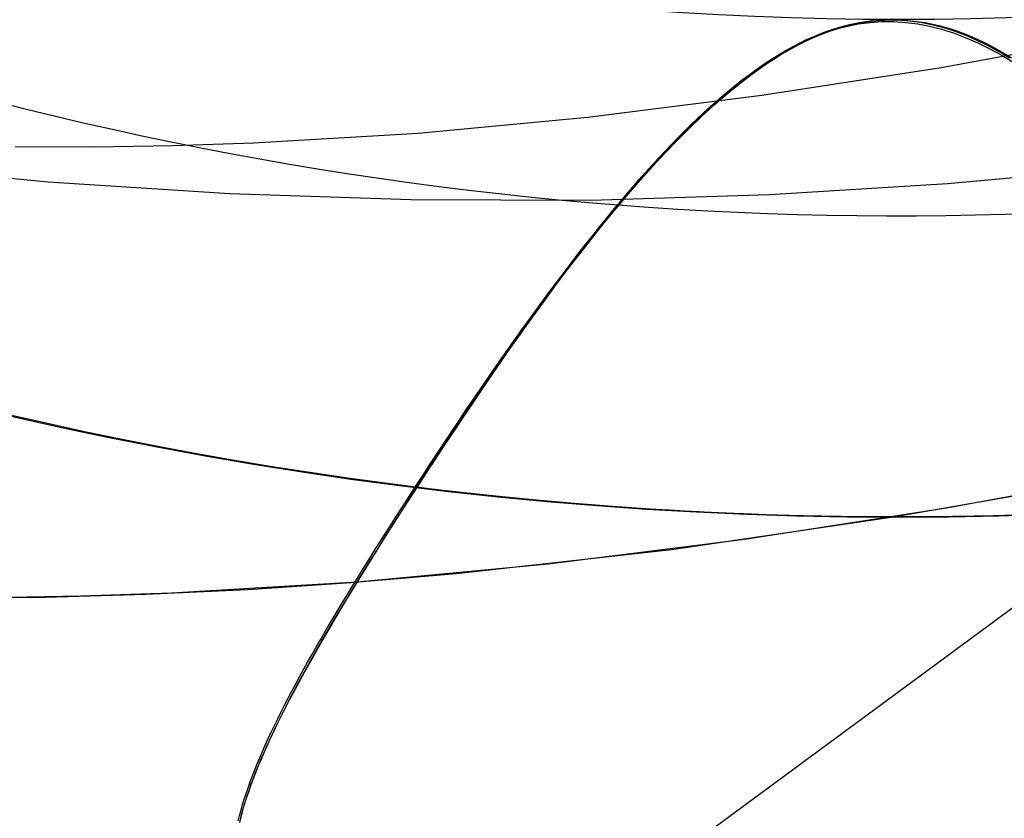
# Model space of a CAD drawing. Extents: x 5157 to 5867, y -156 to 1031.
# Tile 34 of 87: x 5539.369 to 5540.376, y 575.761 to 576.578. Entities that reach past the tile are written whole.
import ezdxf

# ---------------------------------------------------------------- set-up
doc = ezdxf.new("R2010")
doc.units = 0
doc.layers.add('1', color=7, linetype='CONTINUOUS')

msp = doc.modelspace()

# ---------------------------------------------------------------- linework, layer by layer
at = {"layer": '1', "color": 39}
msp.add_line((5516.753277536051, 558.579832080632, 26.2827887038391), (5547.411503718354, 581.1497823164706, 26.28278870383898), dxfattribs=at)
at = {"layer": '1', "color": 35}
for points in [[(5543.390288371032, 577.5679257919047), (5543.138569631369, 577.4540844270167), (5542.891743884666, 577.3463424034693), (5542.649811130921, 577.2446997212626), (5542.412771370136, 577.1491563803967), (5542.18062460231, 577.0597123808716), (5541.953370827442, 576.9763677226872), (5541.731010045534, 576.8991224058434), (5541.513542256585, 576.8279764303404), (5541.300967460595, 576.7629297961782), (5541.093285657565, 576.7039825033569), (5540.890496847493, 576.6511345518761), (5540.692601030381, 576.6043859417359), (5540.499598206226, 576.5637366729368), (5540.311488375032, 576.5291867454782), (5540.128271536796, 576.5007361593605), (5539.949947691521, 576.4783849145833), (5539.776516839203, 576.462133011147), (5539.607978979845, 576.4519804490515), (5539.525544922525, 576.4491914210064), (5539.444334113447, 576.4479272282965), (5539.364346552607, 576.4481878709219)], [(5540.262912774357, 576.0696482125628), (5540.450332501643, 576.1024301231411), (5540.642132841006, 576.1406726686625), (5540.838313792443, 576.1843758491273), (5541.038875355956, 576.2335396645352), (5541.243817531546, 576.2881641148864), (5541.45314031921, 576.3482492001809), (5541.666843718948, 576.4137949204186), (5541.884927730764, 576.4848012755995), (5542.107392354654, 576.5612682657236), (5542.33423759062, 576.643195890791), (5542.565463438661, 576.7305841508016), (5542.801069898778, 576.8234330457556), (5543.041056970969, 576.9217425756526), (5543.285424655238, 577.025512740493), (5543.53417295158, 577.1347435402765), (5543.787301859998, 577.2494349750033)], [(5543.503581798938, 577.1211208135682), (5543.225376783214, 576.9996814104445), (5542.952686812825, 576.8851167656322), (5542.685511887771, 576.7774268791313), (5542.423852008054, 576.6766117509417), (5542.167707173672, 576.5826713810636), (5541.917077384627, 576.4956057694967), (5541.671962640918, 576.4154149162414), (5541.432362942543, 576.3420988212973), (5541.198278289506, 576.2756574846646), (5540.969708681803, 576.2160909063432), (5540.746654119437, 576.1633990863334), (5540.529114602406, 576.1175820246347), (5540.317090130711, 576.0786397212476), (5540.110580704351, 576.0465721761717), (5539.909586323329, 576.0213793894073), (5539.714106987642, 576.0030613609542), (5539.52414269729, 575.9916180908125), (5539.431228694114, 575.9884744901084), (5539.339693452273, 575.9870495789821)], [(5539.294584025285, 575.9869811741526), (5539.395396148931, 575.9877148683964), (5539.497903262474, 575.9905614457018), (5539.602105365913, 575.9955209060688), (5539.708002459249, 576.0025932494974), (5539.815594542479, 576.0117784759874), (5540.035863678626, 576.036487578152), (5540.262912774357, 576.0696482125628)]]:
    msp.add_lwpolyline(points, dxfattribs=at)
for points in [[(5539.210918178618, 576.4304575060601, 103.5529364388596), (5539.397881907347, 576.4126568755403, 103.5679259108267), (5539.583949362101, 576.4005899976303, 103.5831615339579), (5539.769058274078, 576.39432341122, 103.5982184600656), (5539.953146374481, 576.3939236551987, 103.6126718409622), (5540.13615139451, 576.3994572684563, 103.62609682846), (5540.318011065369, 576.4109907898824, 103.6380685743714), (5540.40849193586, 576.4190283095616, 103.6433767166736), (5540.498663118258, 576.4285907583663, 103.6481622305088), (5540.588516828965, 576.439686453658, 103.6523720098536), (5540.67804528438, 576.4523237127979, 103.6559529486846), (5540.767829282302, 576.4667520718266, 103.6589848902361), (5540.857350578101, 576.4830301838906, 103.6615410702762), (5540.946559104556, 576.5011210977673, 103.6636168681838), (5541.035404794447, 576.520987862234, 103.6652076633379), (5541.123837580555, 576.5425935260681, 103.6663088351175), (5541.211807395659, 576.5659011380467, 103.6669157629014), (5541.299264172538, 576.5908737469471, 103.6670238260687), (5541.386157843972, 576.6174744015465, 103.6666284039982)], [(5539.592570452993, 575.7588140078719, 103.6618555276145), (5539.593898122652, 575.764203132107, 103.6564349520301), (5539.595365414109, 575.7696899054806, 103.6510570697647), (5539.5969705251, 575.7752735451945, 103.6457252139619), (5539.598711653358, 575.780953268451, 103.6404427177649), (5539.600586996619, 575.7867282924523, 103.6352129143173), (5539.602594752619, 575.7925978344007, 103.6300391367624), (5539.604733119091, 575.7985611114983, 103.6249247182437), (5539.607000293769, 575.8046173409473, 103.6198729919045), (5539.60939447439, 575.8107657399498, 103.6148872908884), (5539.611913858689, 575.8170055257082, 103.6099709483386), (5539.6145566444, 575.8233359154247, 103.6051272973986), (5539.617321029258, 575.8297561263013, 103.6003596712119), (5539.620205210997, 575.8362653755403, 103.5956714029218), (5539.623207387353, 575.8428628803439, 103.5910658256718), (5539.62632575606, 575.8495478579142, 103.5865462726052), (5539.629558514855, 575.8563195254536, 103.5821160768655), (5539.63290386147, 575.8631771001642, 103.5777785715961), (5539.636359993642, 575.8701197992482, 103.5735370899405), (5539.639925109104, 575.8771468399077, 103.5693949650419), (5539.643597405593, 575.884257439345, 103.5653555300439), (5539.647375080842, 575.8914508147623, 103.5614221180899), (5539.651256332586, 575.8987261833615, 103.5575980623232), (5539.655239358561, 575.9060827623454, 103.5538866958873), (5539.659322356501, 575.9135197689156, 103.5502913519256), (5539.663503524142, 575.9210364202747, 103.5468153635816), (5539.667781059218, 575.9286319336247, 103.5434620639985), (5539.672153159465, 575.9363055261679, 103.5402347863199), (5539.676618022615, 575.9440564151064, 103.5371368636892), (5539.681173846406, 575.9518838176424, 103.5341716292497), (5539.685818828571, 575.9597869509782, 103.5313424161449), (5539.690551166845, 575.9677650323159, 103.5286525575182), (5539.695369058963, 575.9758172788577, 103.5261053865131), (5539.700270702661, 575.9839429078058, 103.5237042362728), (5539.705254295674, 575.9921411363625, 103.5214524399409), (5539.710318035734, 576.0004111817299, 103.5193533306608), (5539.715460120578, 576.0087522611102, 103.5174102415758), (5539.720678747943, 576.0171635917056, 103.5156265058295), (5539.72597211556, 576.0256443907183, 103.5140054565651), (5539.731338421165, 576.0341938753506, 103.5125504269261), (5539.736775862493, 576.0428112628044, 103.511264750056), (5539.742282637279, 576.0514957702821, 103.5101517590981), (5539.747856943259, 576.0602466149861, 103.5092147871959), (5539.753496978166, 576.0690630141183, 103.5084571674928), (5539.759200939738, 576.0779441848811, 103.5078822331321), (5539.764967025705, 576.0868893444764, 103.5074933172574), (5539.770793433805, 576.0958977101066, 103.5072937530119), (5539.776678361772, 576.1049684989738, 103.5072868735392), (5539.782620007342, 576.1141009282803, 103.5074760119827), (5539.788612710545, 576.1232796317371, 103.5078650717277), (5539.7946509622, 576.1324866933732, 103.5084556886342), (5539.800733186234, 576.1417175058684, 103.5092477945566), (5539.80685780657, 576.1509674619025, 103.5102413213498), (5539.813023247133, 576.160231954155, 103.5114362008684), (5539.819227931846, 576.1695063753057, 103.5128323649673), (5539.825470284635, 576.1787861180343, 103.5144297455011), (5539.831748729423, 576.1880665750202, 103.5162282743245), (5539.844407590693, 576.2066112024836, 103.5204285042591), (5539.857191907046, 576.2251033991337, 103.5254325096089), (5539.870089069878, 576.2435063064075, 103.5312397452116), (5539.883086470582, 576.261783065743, 103.537849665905), (5539.896171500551, 576.2798968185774, 103.5452617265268), (5539.909331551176, 576.2978107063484, 103.5534753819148), (5539.922554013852, 576.3154878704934, 103.5624900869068), (5539.92918470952, 576.3242261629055, 103.5672976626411), (5539.935826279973, 576.33289145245, 103.5723052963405), (5539.942477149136, 576.3414791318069, 103.5775129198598), (5539.949135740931, 576.3499845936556, 103.5829204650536), (5539.955800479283, 576.358403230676, 103.5885278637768), (5539.962469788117, 576.3667304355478, 103.594335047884), (5539.969142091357, 576.3749616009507, 103.6003419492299), (5539.975815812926, 576.383092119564, 103.6065484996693), (5539.982489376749, 576.3911173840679, 103.6129546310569), (5539.98916120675, 576.3990327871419, 103.6195602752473), (5539.995829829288, 576.4068292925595, 103.6263636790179), (5540.00249472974, 576.4144986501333, 103.6333603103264), (5540.009155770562, 576.4220374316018, 103.6405459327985), (5540.015812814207, 576.4294422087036, 103.6479163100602), (5540.022465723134, 576.4367095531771, 103.655467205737), (5540.029114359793, 576.443836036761, 103.6631943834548), (5540.035758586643, 576.4508182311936, 103.6710936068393), (5540.042398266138, 576.4576527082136, 103.6791606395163), (5540.049033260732, 576.4643360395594, 103.6873912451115), (5540.055663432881, 576.4708647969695, 103.6957811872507), (5540.06228864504, 576.4772355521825, 103.7043262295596), (5540.068908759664, 576.4834448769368, 103.713022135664), (5540.082133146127, 576.4953655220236, 103.7308495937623), (5540.095335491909, 576.5065993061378, 103.7492296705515), (5540.108514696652, 576.5171188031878, 103.7681284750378), (5540.115095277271, 576.5221021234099, 103.7777618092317), (5540.121669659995, 576.5268965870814, 103.7875121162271), (5540.128237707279, 576.5314987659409, 103.7973751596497), (5540.134799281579, 576.5359052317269, 103.8073467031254), (5540.141354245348, 576.5401125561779, 103.8174225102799), (5540.147902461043, 576.5441173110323, 103.8275983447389), (5540.15444379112, 576.5479160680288, 103.8378699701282), (5540.160978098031, 576.5515053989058, 103.8482331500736), (5540.167505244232, 576.5548818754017, 103.8586836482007), (5540.174025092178, 576.5580420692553, 103.8692172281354), (5540.180537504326, 576.5609825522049, 103.8798296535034), (5540.187042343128, 576.563699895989, 103.8905166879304), (5540.193539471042, 576.5661906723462, 103.9012740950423), (5540.20002875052, 576.568451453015, 103.9120976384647), (5540.206512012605, 576.5704779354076, 103.922978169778), (5540.212991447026, 576.5722687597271, 103.9339056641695), (5540.219467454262, 576.5738249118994, 103.9448745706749), (5540.225940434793, 576.5751473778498, 103.9558793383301), (5540.232410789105, 576.576237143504, 103.9669144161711), (5540.238878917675, 576.5770951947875, 103.9779742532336), (5540.245345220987, 576.5777225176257, 103.9890532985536), (5540.251810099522, 576.5781200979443, 104.000146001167), (5540.258273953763, 576.5782889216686, 104.0112468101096), (5540.264737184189, 576.5782299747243, 104.0223501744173), (5540.271200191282, 576.5779442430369, 104.033450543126), (5540.277663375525, 576.5774327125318, 104.0445423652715), (5540.284127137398, 576.5766963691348, 104.0556200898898), (5540.290591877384, 576.5757361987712, 104.0666781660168), (5540.303525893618, 576.5731483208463, 104.08871316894), (5540.31646862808, 576.5696769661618, 104.1106029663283), (5540.32294426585, 576.5676124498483, 104.1214795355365), (5540.329423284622, 576.5653300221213, 104.1323031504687), (5540.335906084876, 576.5628306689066, 104.1430682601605), (5540.342393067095, 576.5601153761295, 104.1537693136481), (5540.34888463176, 576.5571851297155, 104.1644007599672), (5540.355381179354, 576.5540409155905, 104.1749570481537), (5540.361883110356, 576.5506837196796, 104.1854326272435), (5540.368390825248, 576.5471145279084, 104.1958219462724), (5540.374904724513, 576.5433343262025, 104.2061194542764), (5540.381425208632, 576.5393441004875, 104.2163196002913)], [(5539.592570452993, 575.7588140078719, 103.6618555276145), (5539.593898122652, 575.764203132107, 103.6564349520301), (5539.595365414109, 575.7696899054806, 103.6510570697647), (5539.5969705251, 575.7752735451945, 103.6457252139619), (5539.598711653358, 575.780953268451, 103.6404427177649), (5539.600586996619, 575.7867282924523, 103.6352129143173), (5539.602594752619, 575.7925978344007, 103.6300391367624), (5539.604733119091, 575.7985611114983, 103.6249247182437), (5539.607000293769, 575.8046173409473, 103.6198729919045), (5539.60939447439, 575.8107657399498, 103.6148872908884), (5539.611913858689, 575.8170055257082, 103.6099709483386), (5539.6145566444, 575.8233359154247, 103.6051272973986), (5539.617321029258, 575.8297561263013, 103.6003596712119), (5539.620205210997, 575.8362653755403, 103.5956714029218), (5539.623207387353, 575.8428628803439, 103.5910658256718), (5539.62632575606, 575.8495478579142, 103.5865462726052), (5539.629558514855, 575.8563195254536, 103.5821160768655), (5539.63290386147, 575.8631771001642, 103.5777785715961), (5539.636359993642, 575.8701197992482, 103.5735370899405), (5539.639925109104, 575.8771468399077, 103.5693949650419), (5539.643597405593, 575.884257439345, 103.5653555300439), (5539.647375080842, 575.8914508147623, 103.5614221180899), (5539.651256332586, 575.8987261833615, 103.5575980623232), (5539.655239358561, 575.9060827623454, 103.5538866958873), (5539.659322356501, 575.9135197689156, 103.5502913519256), (5539.663503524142, 575.9210364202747, 103.5468153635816), (5539.667781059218, 575.9286319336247, 103.5434620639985), (5539.672153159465, 575.9363055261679, 103.5402347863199), (5539.676618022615, 575.9440564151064, 103.5371368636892), (5539.681173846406, 575.9518838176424, 103.5341716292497), (5539.685818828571, 575.9597869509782, 103.5313424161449), (5539.690551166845, 575.9677650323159, 103.5286525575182), (5539.695369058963, 575.9758172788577, 103.5261053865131), (5539.700270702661, 575.9839429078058, 103.5237042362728), (5539.705254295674, 575.9921411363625, 103.5214524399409), (5539.710318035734, 576.0004111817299, 103.5193533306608), (5539.715460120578, 576.0087522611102, 103.5174102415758), (5539.720678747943, 576.0171635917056, 103.5156265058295), (5539.72597211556, 576.0256443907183, 103.5140054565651), (5539.731338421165, 576.0341938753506, 103.5125504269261), (5539.736775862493, 576.0428112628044, 103.511264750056), (5539.742282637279, 576.0514957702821, 103.5101517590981), (5539.747856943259, 576.0602466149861, 103.5092147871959), (5539.753496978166, 576.0690630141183, 103.5084571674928), (5539.759200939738, 576.0779441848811, 103.5078822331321), (5539.764967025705, 576.0868893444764, 103.5074933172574), (5539.770793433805, 576.0958977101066, 103.5072937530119), (5539.776678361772, 576.1049684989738, 103.5072868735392), (5539.782620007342, 576.1141009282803, 103.5074760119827), (5539.788612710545, 576.1232796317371, 103.5078650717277), (5539.7946509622, 576.1324866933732, 103.5084556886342), (5539.800733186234, 576.1417175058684, 103.5092477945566), (5539.80685780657, 576.1509674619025, 103.5102413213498), (5539.813023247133, 576.160231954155, 103.5114362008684), (5539.819227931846, 576.1695063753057, 103.5128323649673), (5539.825470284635, 576.1787861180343, 103.5144297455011), (5539.831748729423, 576.1880665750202, 103.5162282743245), (5539.844407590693, 576.2066112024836, 103.5204285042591), (5539.857191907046, 576.2251033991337, 103.5254325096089), (5539.870089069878, 576.2435063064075, 103.5312397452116), (5539.883086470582, 576.261783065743, 103.537849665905), (5539.896171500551, 576.2798968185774, 103.5452617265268), (5539.909331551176, 576.2978107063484, 103.5534753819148), (5539.922554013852, 576.3154878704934, 103.5624900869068), (5539.92918470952, 576.3242261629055, 103.5672976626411), (5539.935826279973, 576.33289145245, 103.5723052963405), (5539.942477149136, 576.3414791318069, 103.5775129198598), (5539.949135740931, 576.3499845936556, 103.5829204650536), (5539.955800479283, 576.358403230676, 103.5885278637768), (5539.962469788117, 576.3667304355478, 103.594335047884), (5539.969142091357, 576.3749616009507, 103.6003419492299), (5539.975815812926, 576.383092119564, 103.6065484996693), (5539.982489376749, 576.3911173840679, 103.6129546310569), (5539.98916120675, 576.3990327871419, 103.6195602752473), (5539.995829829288, 576.4068292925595, 103.6263636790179), (5540.00249472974, 576.4144986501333, 103.6333603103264), (5540.009155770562, 576.4220374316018, 103.6405459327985), (5540.015812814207, 576.4294422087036, 103.6479163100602), (5540.022465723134, 576.4367095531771, 103.655467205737), (5540.029114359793, 576.443836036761, 103.6631943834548), (5540.035758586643, 576.4508182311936, 103.6710936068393), (5540.042398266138, 576.4576527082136, 103.6791606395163), (5540.049033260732, 576.4643360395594, 103.6873912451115), (5540.055663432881, 576.4708647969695, 103.6957811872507), (5540.06228864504, 576.4772355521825, 103.7043262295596), (5540.068908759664, 576.4834448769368, 103.713022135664), (5540.082133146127, 576.4953655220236, 103.7308495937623), (5540.095335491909, 576.5065993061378, 103.7492296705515), (5540.108514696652, 576.5171188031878, 103.7681284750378), (5540.115095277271, 576.5221021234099, 103.7777618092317), (5540.121669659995, 576.5268965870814, 103.7875121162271), (5540.128237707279, 576.5314987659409, 103.7973751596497), (5540.134799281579, 576.5359052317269, 103.8073467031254), (5540.141354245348, 576.5401125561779, 103.8174225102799), (5540.147902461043, 576.5441173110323, 103.8275983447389), (5540.15444379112, 576.5479160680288, 103.8378699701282), (5540.160978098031, 576.5515053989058, 103.8482331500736), (5540.167505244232, 576.5548818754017, 103.8586836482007), (5540.174025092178, 576.5580420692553, 103.8692172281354), (5540.180537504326, 576.5609825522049, 103.8798296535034), (5540.187042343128, 576.563699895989, 103.8905166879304), (5540.193539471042, 576.5661906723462, 103.9012740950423), (5540.20002875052, 576.568451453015, 103.9120976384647), (5540.206512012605, 576.5704779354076, 103.922978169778), (5540.212991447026, 576.5722687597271, 103.9339056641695), (5540.219467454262, 576.5738249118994, 103.9448745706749), (5540.225940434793, 576.5751473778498, 103.9558793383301), (5540.232410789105, 576.576237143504, 103.9669144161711), (5540.238878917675, 576.5770951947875, 103.9779742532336), (5540.245345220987, 576.5777225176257, 103.9890532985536), (5540.251810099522, 576.5781200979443, 104.000146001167), (5540.258273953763, 576.5782889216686, 104.0112468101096), (5540.264737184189, 576.5782299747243, 104.0223501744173), (5540.271200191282, 576.5779442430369, 104.033450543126), (5540.277663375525, 576.5774327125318, 104.0445423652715), (5540.284127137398, 576.5766963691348, 104.0556200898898), (5540.290591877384, 576.5757361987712, 104.0666781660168), (5540.303525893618, 576.5731483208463, 104.08871316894), (5540.31646862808, 576.5696769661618, 104.1106029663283), (5540.32294426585, 576.5676124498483, 104.1214795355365), (5540.329423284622, 576.5653300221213, 104.1323031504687), (5540.335906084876, 576.5628306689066, 104.1430682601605), (5540.342393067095, 576.5601153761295, 104.1537693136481), (5540.34888463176, 576.5571851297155, 104.1644007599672), (5540.355381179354, 576.5540409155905, 104.1749570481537), (5540.361883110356, 576.5506837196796, 104.1854326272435), (5540.368390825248, 576.5471145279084, 104.1958219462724), (5540.374904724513, 576.5433343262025, 104.2061194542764), (5540.381425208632, 576.5393441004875, 104.2163196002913)], [(5539.594006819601, 575.7571185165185, 103.6623782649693), (5539.595229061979, 575.7621195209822, 103.65731107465), (5539.596574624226, 575.7672105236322, 103.6522805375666), (5539.598041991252, 575.7723907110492, 103.6472893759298), (5539.599629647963, 575.7776592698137, 103.6423403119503), (5539.601336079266, 575.7830153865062, 103.6374360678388), (5539.603159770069, 575.7884582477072, 103.6325793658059), (5539.60509920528, 575.7939870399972, 103.6277729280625), (5539.607152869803, 575.7996009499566, 103.6230194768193), (5539.609319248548, 575.805299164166, 103.6183217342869), (5539.61159682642, 575.8110808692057, 103.613682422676), (5539.61398408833, 575.8169452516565, 103.6091042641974), (5539.616479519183, 575.8228914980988, 103.6045899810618), (5539.621788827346, 575.8350263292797, 103.5957639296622), (5539.627512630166, 575.8474788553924, 103.5872260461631), (5539.633638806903, 575.8602425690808, 103.5789981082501), (5539.640155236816, 575.8733109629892, 103.5711018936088), (5539.647049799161, 575.8866775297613, 103.563559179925), (5539.654310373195, 575.900335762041, 103.5563917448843), (5539.661924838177, 575.9142791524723, 103.5496213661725), (5539.669881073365, 575.9285011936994, 103.5432698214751), (5539.678166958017, 575.942995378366, 103.5373588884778), (5539.686770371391, 575.9577551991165, 103.5319103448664), (5539.695679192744, 575.9727741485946, 103.5269459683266), (5539.704881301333, 575.9880457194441, 103.522487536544), (5539.714364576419, 576.0035634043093, 103.5185568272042), (5539.724116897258, 576.019320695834, 103.5151756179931), (5539.734126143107, 576.0353110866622, 103.5123656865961), (5539.744380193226, 576.0515280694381, 103.5101488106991), (5539.754866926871, 576.0679651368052, 103.5085467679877), (5539.765574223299, 576.084615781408, 103.5075813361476), (5539.77648996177, 576.1014734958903, 103.5072742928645), (5539.787602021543, 576.1185317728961, 103.507647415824), (5539.793220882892, 576.1271206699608, 103.5081082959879), (5539.798870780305, 576.1357286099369, 103.5087693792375), (5539.804550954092, 576.1443520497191, 103.5096290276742), (5539.810260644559, 576.1529874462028, 103.5106856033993), (5539.815999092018, 576.161631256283, 103.5119374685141), (5539.821765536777, 576.1702799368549, 103.51338298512), (5539.827559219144, 576.1789299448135, 103.5150205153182), (5539.833379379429, 576.1875777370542, 103.5168484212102), (5539.845096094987, 576.2048525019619, 103.5210688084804), (5539.856909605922, 576.222075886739, 103.5260310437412), (5539.868813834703, 576.2392195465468, 103.5317220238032), (5539.880802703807, 576.2562551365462, 103.5381286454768), (5539.892870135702, 576.2731543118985, 103.5452378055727), (5539.905010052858, 576.2898887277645, 103.5530364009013), (5539.917216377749, 576.3064300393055, 103.5615113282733), (5539.929483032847, 576.3227499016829, 103.5706494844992), (5539.941803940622, 576.3388199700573, 103.5804377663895), (5539.954173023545, 576.35461189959, 103.5908630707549), (5539.966584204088, 576.3700973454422, 103.6019122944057), (5539.979031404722, 576.3852479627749, 103.6135723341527), (5539.991508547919, 576.4000354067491, 103.6258300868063), (5540.004009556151, 576.4144313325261, 103.6386724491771), (5540.016528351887, 576.428407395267, 103.6520863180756), (5540.029058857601, 576.4419352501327, 103.6660585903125), (5540.041594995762, 576.4549865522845, 103.6805761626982), (5540.054130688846, 576.4675329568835, 103.6956259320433), (5540.06665985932, 576.4795461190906, 103.7111947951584), (5540.079176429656, 576.4909976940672, 103.7272696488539), (5540.091674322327, 576.5018593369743, 103.7438373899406), (5540.104147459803, 576.5121027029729, 103.7608849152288), (5540.116589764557, 576.5216994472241, 103.7783991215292), (5540.128995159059, 576.530621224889, 103.7963669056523), (5540.135182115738, 576.5348201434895, 103.8055167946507), (5540.141357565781, 576.5388396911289, 103.8147751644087), (5540.147520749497, 576.5426763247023, 103.8241403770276), (5540.153670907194, 576.5463265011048, 103.8336107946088), (5540.159807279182, 576.5497866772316, 103.8431847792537), (5540.16592910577, 576.5530533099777, 103.8528606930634), (5540.172035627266, 576.5561228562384, 103.8626368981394), (5540.17812608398, 576.5589917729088, 103.8725117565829), (5540.18420804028, 576.5616469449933, 103.8824610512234), (5540.190289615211, 576.5640788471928, 103.8924590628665), (5540.196370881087, 576.5662893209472, 103.9025019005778), (5540.202451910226, 576.5682802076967, 103.9125856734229), (5540.208532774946, 576.5700533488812, 103.9227064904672), (5540.214613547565, 576.5716105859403, 103.9328604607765), (5540.220694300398, 576.5729537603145, 103.9430436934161), (5540.226775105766, 576.5740847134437, 103.9532522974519), (5540.232856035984, 576.5750052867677, 103.9634823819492), (5540.238937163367, 576.5757173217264, 103.9737300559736), (5540.251100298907, 576.5765231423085, 103.9942626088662), (5540.263265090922, 576.5765169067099, 104.0148188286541), (5540.275432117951, 576.5757133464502, 104.0353675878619), (5540.287601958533, 576.5741271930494, 104.0558777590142), (5540.299775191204, 576.5717731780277, 104.0763182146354), (5540.311952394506, 576.5686660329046, 104.0966578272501), (5540.324134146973, 576.5648204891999, 104.1168654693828), (5540.336321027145, 576.5602512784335, 104.1369100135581), (5540.348513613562, 576.5549731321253, 104.1567603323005), (5540.360712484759, 576.5490007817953, 104.1763852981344), (5540.372918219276, 576.5423489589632, 104.1957537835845), (5540.385131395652, 576.5350323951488, 104.2148346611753)], [(5539.594432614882, 575.7591146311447, 104.3713684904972), (5539.595696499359, 575.7641936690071, 104.3765397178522), (5539.597085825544, 575.7693576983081, 104.381671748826), (5539.598599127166, 575.7746064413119, 104.3867616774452), (5539.600234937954, 575.7799396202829, 104.3918065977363), (5539.601991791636, 575.7853569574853, 104.3968036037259), (5539.603868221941, 575.7908581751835, 104.4017497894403), (5539.605862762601, 575.7964429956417, 104.4066422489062), (5539.607973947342, 575.8021111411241, 104.4114780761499), (5539.610200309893, 575.8078623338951, 104.416254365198), (5539.612540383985, 575.813696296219, 104.420968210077), (5539.614992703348, 575.8196127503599, 104.4256167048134), (5539.617555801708, 575.8256114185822, 104.4301969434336), (5539.620228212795, 575.8316920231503, 104.4347060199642), (5539.623008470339, 575.8378542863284, 104.4391410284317), (5539.62589510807, 575.8440979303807, 104.4434990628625), (5539.628886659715, 575.8504226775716, 104.4477772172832), (5539.631981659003, 575.8568282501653, 104.4519725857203), (5539.638476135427, 575.8698807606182, 104.4601033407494), (5539.645366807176, 575.8832532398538, 104.4678680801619), (5539.652641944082, 575.8969434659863, 104.4752435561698), (5539.660289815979, 575.91094921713, 104.4822065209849), (5539.668298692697, 575.9252682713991, 104.4887337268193), (5539.676656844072, 575.9398984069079, 104.4948019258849), (5539.685352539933, 575.9548374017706, 104.5003878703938), (5539.694374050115, 575.9700830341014, 104.5054683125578), (5539.70370964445, 575.9856330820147, 104.5100200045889), (5539.713347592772, 576.0014853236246, 104.5140196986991), (5539.723276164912, 576.0176375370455, 104.5174441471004), (5539.733483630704, 576.0340875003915, 104.5202701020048), (5539.74395825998, 576.0508329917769, 104.5224743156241), (5539.749284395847, 576.0593059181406, 104.5233199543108), (5539.754657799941, 576.0678296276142, 104.523971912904), (5539.760077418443, 576.076400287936, 104.5244311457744), (5539.765542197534, 576.0850140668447, 104.5246986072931), (5539.771051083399, 576.0936671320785, 104.5247752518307), (5539.776603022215, 576.1023556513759, 104.5246620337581), (5539.782196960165, 576.1110757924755, 104.5243599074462), (5539.787831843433, 576.1198237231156, 104.5238698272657), (5539.793506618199, 576.1285956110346, 104.5231927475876), (5539.799220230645, 576.1373876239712, 104.5223296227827), (5539.810759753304, 576.1550166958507, 104.5200490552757), (5539.822441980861, 576.1726802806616, 104.5170357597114), (5539.834258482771, 576.1903477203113, 104.5132973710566), (5539.846200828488, 576.2079883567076, 104.5088415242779), (5539.858260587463, 576.2255715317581, 104.5036758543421), (5539.87042932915, 576.2430665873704, 104.4978079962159), (5539.882698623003, 576.2604428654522, 104.4912455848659), (5539.895060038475, 576.2776697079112, 104.4839962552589), (5539.907505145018, 576.2947164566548, 104.4760676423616), (5539.920025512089, 576.3115524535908, 104.4674673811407), (5539.932612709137, 576.328147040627, 104.4582031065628), (5539.945258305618, 576.3444695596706, 104.4482824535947), (5539.957953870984, 576.3604893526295, 104.4377130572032), (5539.970690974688, 576.3761757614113, 104.4265025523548), (5539.983461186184, 576.3914981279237, 104.4146585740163), (5539.996256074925, 576.4064257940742, 104.4021887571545), (5540.009067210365, 576.4209281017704, 104.389100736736), (5540.021886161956, 576.43497439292, 104.3754021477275), (5540.034704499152, 576.4485340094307, 104.3611006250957), (5540.047513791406, 576.46157629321, 104.3462038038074), (5540.060305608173, 576.4740705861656, 104.3307193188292), (5540.073071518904, 576.4859862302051, 104.3146548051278), (5540.079442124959, 576.4917174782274, 104.3064074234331), (5540.085803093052, 576.4972925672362, 104.29801789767), (5540.092153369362, 576.5027076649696, 104.2894871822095), (5540.098491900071, 576.5079589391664, 104.2808162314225), (5540.104817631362, 576.5130425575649, 104.2720059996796), (5540.111129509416, 576.5179546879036, 104.2630574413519), (5540.117426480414, 576.522691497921, 104.25397151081), (5540.123707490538, 576.5272491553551, 104.244749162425), (5540.129971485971, 576.5316238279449, 104.2353913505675), (5540.136217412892, 576.5358116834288, 104.2258990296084), (5540.142450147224, 576.5398080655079, 104.2162910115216), (5540.148675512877, 576.5436105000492, 104.2065887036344), (5540.154893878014, 576.5472184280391, 104.1967969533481), (5540.161105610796, 576.550631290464, 104.1869206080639), (5540.173510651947, 576.5568695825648, 104.166933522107), (5540.185893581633, 576.5623209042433, 104.1466662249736), (5540.198257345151, 576.5669807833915, 104.1261574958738), (5540.210604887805, 576.5708447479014, 104.1054461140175), (5540.222939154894, 576.5739083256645, 104.0845708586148), (5540.235263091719, 576.5761670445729, 104.0635705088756), (5540.247579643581, 576.5776164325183, 104.04248384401), (5540.259891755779, 576.5782520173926, 104.0213496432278), (5540.272202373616, 576.5780693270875, 104.0002066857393), (5540.28451444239, 576.577063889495, 103.9790937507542), (5540.296830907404, 576.5752312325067, 103.9580496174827), (5540.309154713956, 576.5725668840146, 103.9371130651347), (5540.315320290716, 576.5709214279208, 103.9266972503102), (5540.321488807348, 576.5690663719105, 103.9163228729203), (5540.327660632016, 576.56700115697, 103.9059947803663), (5540.333836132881, 576.5647252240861, 103.8957178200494), (5540.34001703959, 576.5622400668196, 103.8855002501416), (5540.346204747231, 576.5595495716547, 103.8753494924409), (5540.35860003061, 576.553564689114, 103.8552627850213), (5540.371020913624, 576.5467948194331, 103.8354864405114), (5540.383466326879, 576.5392642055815, 103.8160492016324)], [(5539.594432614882, 575.7591146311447, 104.3713684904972), (5539.595696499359, 575.7641936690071, 104.3765397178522), (5539.597085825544, 575.7693576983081, 104.381671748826), (5539.598599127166, 575.7746064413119, 104.3867616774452), (5539.600234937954, 575.7799396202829, 104.3918065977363), (5539.601991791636, 575.7853569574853, 104.3968036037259), (5539.603868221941, 575.7908581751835, 104.4017497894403), (5539.605862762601, 575.7964429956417, 104.4066422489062), (5539.607973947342, 575.8021111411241, 104.4114780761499), (5539.610200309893, 575.8078623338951, 104.416254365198), (5539.612540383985, 575.813696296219, 104.420968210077), (5539.614992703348, 575.8196127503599, 104.4256167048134), (5539.617555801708, 575.8256114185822, 104.4301969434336), (5539.620228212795, 575.8316920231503, 104.4347060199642), (5539.623008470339, 575.8378542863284, 104.4391410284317), (5539.62589510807, 575.8440979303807, 104.4434990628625), (5539.628886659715, 575.8504226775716, 104.4477772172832), (5539.631981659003, 575.8568282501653, 104.4519725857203), (5539.638476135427, 575.8698807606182, 104.4601033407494), (5539.645366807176, 575.8832532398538, 104.4678680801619), (5539.652641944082, 575.8969434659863, 104.4752435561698), (5539.660289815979, 575.91094921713, 104.4822065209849), (5539.668298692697, 575.9252682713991, 104.4887337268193), (5539.676656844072, 575.9398984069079, 104.4948019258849), (5539.685352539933, 575.9548374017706, 104.5003878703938), (5539.694374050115, 575.9700830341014, 104.5054683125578), (5539.70370964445, 575.9856330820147, 104.5100200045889), (5539.713347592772, 576.0014853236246, 104.5140196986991), (5539.723276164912, 576.0176375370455, 104.5174441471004), (5539.733483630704, 576.0340875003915, 104.5202701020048), (5539.74395825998, 576.0508329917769, 104.5224743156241), (5539.749284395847, 576.0593059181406, 104.5233199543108), (5539.754657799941, 576.0678296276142, 104.523971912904), (5539.760077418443, 576.076400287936, 104.5244311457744), (5539.765542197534, 576.0850140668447, 104.5246986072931), (5539.771051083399, 576.0936671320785, 104.5247752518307), (5539.776603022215, 576.1023556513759, 104.5246620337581), (5539.782196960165, 576.1110757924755, 104.5243599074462), (5539.787831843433, 576.1198237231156, 104.5238698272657), (5539.793506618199, 576.1285956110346, 104.5231927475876), (5539.799220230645, 576.1373876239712, 104.5223296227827), (5539.810759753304, 576.1550166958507, 104.5200490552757), (5539.822441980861, 576.1726802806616, 104.5170357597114), (5539.834258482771, 576.1903477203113, 104.5132973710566), (5539.846200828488, 576.2079883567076, 104.5088415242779), (5539.858260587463, 576.2255715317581, 104.5036758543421), (5539.87042932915, 576.2430665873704, 104.4978079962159), (5539.882698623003, 576.2604428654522, 104.4912455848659), (5539.895060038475, 576.2776697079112, 104.4839962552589), (5539.907505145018, 576.2947164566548, 104.4760676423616), (5539.920025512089, 576.3115524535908, 104.4674673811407), (5539.932612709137, 576.328147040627, 104.4582031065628), (5539.945258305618, 576.3444695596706, 104.4482824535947), (5539.957953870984, 576.3604893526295, 104.4377130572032), (5539.970690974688, 576.3761757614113, 104.4265025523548), (5539.983461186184, 576.3914981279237, 104.4146585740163), (5539.996256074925, 576.4064257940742, 104.4021887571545), (5540.009067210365, 576.4209281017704, 104.389100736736), (5540.021886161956, 576.43497439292, 104.3754021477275), (5540.034704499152, 576.4485340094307, 104.3611006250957), (5540.047513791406, 576.46157629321, 104.3462038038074), (5540.060305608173, 576.4740705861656, 104.3307193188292), (5540.073071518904, 576.4859862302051, 104.3146548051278), (5540.079442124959, 576.4917174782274, 104.3064074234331), (5540.085803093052, 576.4972925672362, 104.29801789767), (5540.092153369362, 576.5027076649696, 104.2894871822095), (5540.098491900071, 576.5079589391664, 104.2808162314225), (5540.104817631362, 576.5130425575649, 104.2720059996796), (5540.111129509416, 576.5179546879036, 104.2630574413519), (5540.117426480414, 576.522691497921, 104.25397151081), (5540.123707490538, 576.5272491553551, 104.244749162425), (5540.129971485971, 576.5316238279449, 104.2353913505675), (5540.136217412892, 576.5358116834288, 104.2258990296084), (5540.142450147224, 576.5398080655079, 104.2162910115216), (5540.148675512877, 576.5436105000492, 104.2065887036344), (5540.154893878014, 576.5472184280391, 104.1967969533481), (5540.161105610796, 576.550631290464, 104.1869206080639), (5540.173510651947, 576.5568695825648, 104.166933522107), (5540.185893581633, 576.5623209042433, 104.1466662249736), (5540.198257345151, 576.5669807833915, 104.1261574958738), (5540.210604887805, 576.5708447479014, 104.1054461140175), (5540.222939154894, 576.5739083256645, 104.0845708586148), (5540.235263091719, 576.5761670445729, 104.0635705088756), (5540.247579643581, 576.5776164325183, 104.04248384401), (5540.259891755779, 576.5782520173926, 104.0213496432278), (5540.272202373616, 576.5780693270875, 104.0002066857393), (5540.28451444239, 576.577063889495, 103.9790937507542), (5540.296830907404, 576.5752312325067, 103.9580496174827), (5540.309154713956, 576.5725668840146, 103.9371130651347), (5540.315320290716, 576.5709214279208, 103.9266972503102), (5540.321488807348, 576.5690663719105, 103.9163228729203), (5540.327660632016, 576.56700115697, 103.9059947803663), (5540.333836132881, 576.5647252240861, 103.8957178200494), (5540.34001703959, 576.5622400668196, 103.8855002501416), (5540.346204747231, 576.5595495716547, 103.8753494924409), (5540.35860003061, 576.553564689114, 103.8552627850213), (5540.371020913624, 576.5467948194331, 103.8354864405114), (5540.383466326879, 576.5392642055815, 103.8160492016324)]]:
    msp.add_polyline3d(points, dxfattribs=at)
at = {"layer": '1', "color": 35, "extrusion": (0, 0, -1)}
for centre, radius in [((-5540.267425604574, 580.073138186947, -104.016232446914), 4.512519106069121), ((-5540.267425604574, 580.073138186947, -103.5072568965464), 4.003543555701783), ((-5540.267425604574, 580.073138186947, -104.5252079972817), 4.003543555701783)]:
    msp.add_circle(centre, radius, dxfattribs=at)
for centre, radius, start, end in [((-5516.622270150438, 632.5078643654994, -275.000016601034), 65.49025845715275, 218.7371651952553, 38.73716519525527), ((-5516.622270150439, 632.5078643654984, -251.484028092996), 65.49025845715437, 218.7371651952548, 38.73716519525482), ((-5516.622270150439, 632.5078643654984, -251.484028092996), 64.49025845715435, 218.737165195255, 38.73716519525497), ((-5516.622270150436, 632.5078643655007, -52.6072568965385), 62.49999999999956, 218.7371651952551, 38.73716519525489), ((-5516.622270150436, 632.5078643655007, -103.5072568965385), 62.49999999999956, 218.7371651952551, 38.73716519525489), ((-5516.622270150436, 632.5078643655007, -103.5072568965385), 51.793705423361, 218.7371651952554, 38.73716519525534), ((-5516.622270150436, 632.5078643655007, -101.5072568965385), 50.52081187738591, 218.7371651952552, 38.73716519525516), ((-5540.267425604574, 580.073138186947, -104.5252079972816), 4.003543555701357, 18.92238224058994, 308.7371651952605), ((-5540.267425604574, 580.073138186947, -104.016232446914), 3.49456800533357, 353.89587727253, 308.7371651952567), ((-5540.267425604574, 580.073138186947, -104.457845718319), 4.512519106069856, 218.7371651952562, 38.73716519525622), ((-5540.267425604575, 580.0731381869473, -106.706821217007), 3.695611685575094, 218.7371651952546, 38.73716519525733), ((-5540.267425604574, 580.073138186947, -103.5072568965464), 4.003543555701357, 218.7371651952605, 277.0576977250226), ((-5540.268828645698, 580.0770879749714, -104.0162324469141), 4.516478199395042, 270.39235081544, 308.7196945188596), ((-5540.267425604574, 580.073138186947, -104.016232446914), 4.512519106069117, 239.0574447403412, 270.0694150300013), ((-5516.622270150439, 632.5078643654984, -226.000016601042), 62.52223547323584, 244.4514509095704, 272.8865546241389), ((-5516.622270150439, 632.5078643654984, -225.000016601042), 62.52223547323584, 244.4514509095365, 272.8865208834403), ((-5540.267425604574, 580.073138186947, -104.5252079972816), 4.003543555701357, 263.0812905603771, 277.0613992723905)]:
    msp.add_arc(centre, radius, start, end, dxfattribs=at)
at = {"layer": '1', "color": 35}
for centre, radius, start, end in [((5516.62227015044, 632.5078643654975, 275.000016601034), 64.49025845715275, 141.2628348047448, 321.2628348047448), ((5516.622270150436, 632.5078643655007, 101.5072568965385), 62.49999999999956, 141.2628348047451, 321.2628348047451), ((5516.622270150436, 632.5078643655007, 47.81050027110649), 62.5000000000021, 141.2628348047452, 321.2628348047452), ((5516.622270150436, 632.5078643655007, 102.5072568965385), 62.5000000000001, 141.2628348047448, 321.2628348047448), ((5516.622270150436, 632.5078643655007, 42.50725689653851), 61.99351325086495, 269.8342633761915, 295.5485490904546)]:
    msp.add_arc(centre, radius, start, end, dxfattribs=at)
at = {"layer": '1', "color": 39, "extrusion": (0, 0, -1)}
for centre, radius, start, end in [((-5516.962369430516, 631.9088760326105, -24.54245504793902), 78.014406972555, 155.6800077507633, 275.6800077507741), ((-5516.962369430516, 631.90887603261, -24.54245504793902), 77.829117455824, 155.6800077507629, 275.6800077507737), ((-5516.962369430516, 631.90887603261, -16.98230980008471), 77.829117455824, 155.6800077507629, 275.6800077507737)]:
    msp.add_arc(centre, radius, start, end, dxfattribs=at)
at = {"layer": '1', "color": 39}
for centre, radius, start, end in [((5516.96236943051, 631.9088760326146, 16.98230980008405), 78.01440697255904, 264.3199922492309, 24.31999224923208), ((5516.962369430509, 631.9088760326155, 20.76238242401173), 78.01440697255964, 264.3199922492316, 24.31999224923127)]:
    msp.add_arc(centre, radius, start, end, dxfattribs=at)
at = {"layer": '1', "color": 39, "extrusion": (-2.176824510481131e-06, -9.294924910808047e-07, -0.9999999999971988)}
msp.add_arc((-5514.542148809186, 637.5058124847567, -20.76885617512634), 77.99448487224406, 162.3791233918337, 255.8662510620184, dxfattribs=at)
at = {"layer": '1', "color": 39, "extrusion": (-0.9112596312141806, -0.4118323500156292, 1.472181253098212e-15)}
msp.add_arc((1743.460412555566, 43.55667295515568, -5287.625611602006), 40.5278897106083, 269.4206843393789, 319.0268280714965, dxfattribs=at)

doc.saveas('drawing.dxf')
